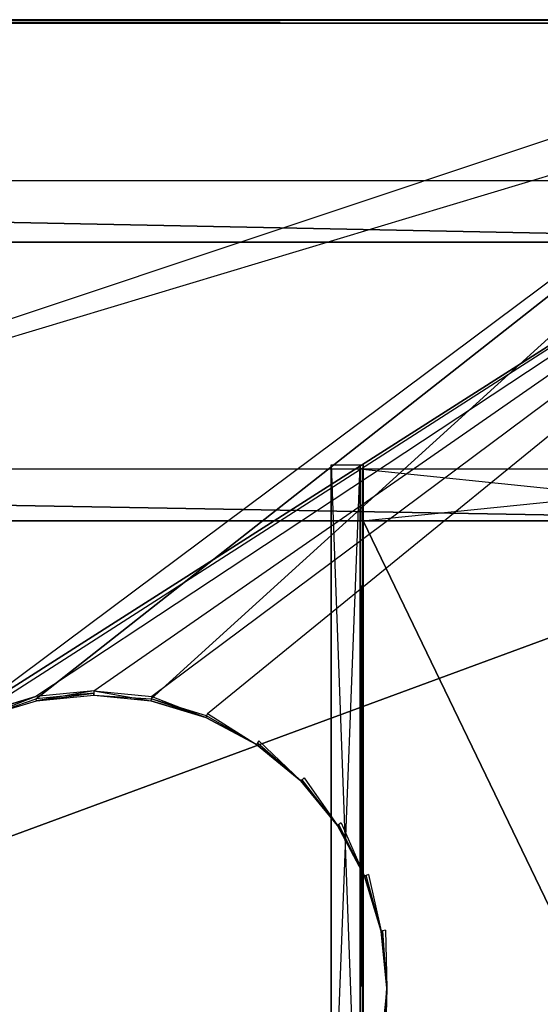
# Model space of a CAD drawing. Extents: x 0 to 1, y -0.5 to 0.
# Tile 22 of 25: x 0.68 to 0.84, y -0.31 to 0. Entities that reach past the tile are written whole.
import ezdxf

# ---------------------------------------------------------------- set-up
doc = ezdxf.new("R2010")
doc.units = 0
for name, color, linetype in [('L11_DRAWERBOX_LEGATO_SIP_9_X_15', 7, 'CONTINUOUS'), ('L15_DRAWERBOX_LEGATO_SIP_3_X_15', 7, 'CONTINUOUS'), ('L17_DRAWERBOX_LEGATO_SIP_6_X_16', 7, 'CONTINUOUS'), ('L26_KORPUS_LEGATO_RWT_X_9620__Y', 7, 'CONTINUOUS'), ('L27_KORPUS_LEGATO_BO_X_9620__Y_', 7, 'CONTINUOUS'), ('L29_PLATTE_LEGATO_N_B12800__0__', 7, 'CONTINUOUS'), ('L2_DRAWERBOX_LEGATO_REL_2_X_879', 7, 'CONTINUOUS'), ('L3_DRAWERBOX_LEGATO_REL_3_X_879', 7, 'CONTINUOUS')]:
    doc.layers.add(name, color=color, linetype=linetype)

msp = doc.modelspace()

# ---------------------------------------------------------------- linework, layer by layer
at = {"layer": 'L11_DRAWERBOX_LEGATO_SIP_9_X_15', "color": 8}
for points, invisible_edges in [([(0.783429, -0.1555, 0.382), (0.939515, -0.4795, 0.382), (0.783429, -0.4795, 0.382), (0.783429, -0.1555, 0.382)], 13), ([(0.939515, -0.4795, 0.382), (0.783429, -0.1555, 0.382), (0.939515, -0.1555, 0.382), (0.939515, -0.4795, 0.382)], 14), ([(0.939515, -0.4795, 0.398), (0.783429, -0.1555, 0.398), (0.783429, -0.4795, 0.398), (0.939515, -0.4795, 0.398)], 13), ([(0.783429, -0.1555, 0.398), (0.939515, -0.4795, 0.398), (0.939515, -0.1555, 0.398), (0.783429, -0.1555, 0.398)], 14), ([(0.783429, -0.4795, 0.398), (0.783429, -0.1555, 0.382), (0.783429, -0.4795, 0.382), (0.783429, -0.4795, 0.398)], 13), ([(0.783429, -0.1555, 0.382), (0.783429, -0.4795, 0.398), (0.783429, -0.1555, 0.398), (0.783429, -0.1555, 0.382)], 14), ([(0.783429, -0.1555, 0.398), (0.939515, -0.1555, 0.382), (0.783429, -0.1555, 0.382), (0.783429, -0.1555, 0.398)], 13), ([(0.939515, -0.1555, 0.382), (0.783429, -0.1555, 0.398), (0.939515, -0.1555, 0.398), (0.939515, -0.1555, 0.382)], 14)]:
    msp.add_3dface(points, dxfattribs=dict(at, invisible_edges=invisible_edges))
at = {"layer": 'L15_DRAWERBOX_LEGATO_SIP_3_X_15', "color": 8}
for points, invisible_edges in [([(0.939515, -0.1555, 0.466), (0.783218, -0.1395, 0.466), (0.783218, -0.1555, 0.466), (0.939515, -0.1555, 0.466)], 13), ([(0.783218, -0.1395, 0.466), (0.939515, -0.1555, 0.466), (0.939515, -0.1395, 0.466), (0.783218, -0.1395, 0.466)], 14), ([(0.783218, -0.1395, 0.466), (0.939515, -0.1395, 0.382), (0.783218, -0.1395, 0.382), (0.783218, -0.1395, 0.466)], 13), ([(0.939515, -0.1395, 0.382), (0.783218, -0.1395, 0.466), (0.939515, -0.1395, 0.466), (0.939515, -0.1395, 0.382)], 14), ([(0.939515, -0.1395, 0.382), (0.783218, -0.1555, 0.382), (0.783218, -0.1395, 0.382), (0.939515, -0.1395, 0.382)], 13), ([(0.783218, -0.1555, 0.382), (0.939515, -0.1395, 0.382), (0.939515, -0.1555, 0.382), (0.783218, -0.1555, 0.382)], 14), ([(0.783218, -0.1555, 0.466), (0.783218, -0.1395, 0.382), (0.783218, -0.1555, 0.382), (0.783218, -0.1555, 0.466)], 13), ([(0.783218, -0.1395, 0.382), (0.783218, -0.1555, 0.466), (0.783218, -0.1395, 0.466), (0.783218, -0.1395, 0.382)], 14), ([(0.939515, -0.1555, 0.382), (0.783218, -0.1555, 0.466), (0.783218, -0.1555, 0.382), (0.939515, -0.1555, 0.382)], 13), ([(0.783218, -0.1555, 0.466), (0.939515, -0.1555, 0.382), (0.939515, -0.1555, 0.466), (0.783218, -0.1555, 0.466)], 14)]:
    msp.add_3dface(points, dxfattribs=dict(at, invisible_edges=invisible_edges))
at = {"layer": 'L17_DRAWERBOX_LEGATO_SIP_6_X_16', "color": 8}
for points, invisible_edges in [([(0.782429, -0.381501, 0.379844), (0.773429, -0.138103, 0.379844), (0.773429, -0.3725, 0.379844), (0.782429, -0.381501, 0.379844)], 13), ([(0.773429, -0.138103, 0.379844), (0.782429, -0.381501, 0.379844), (0.782429, -0.138103, 0.379844), (0.773429, -0.138103, 0.379844)], 14), ([(0.773429, -0.138103, 0.379844), (0.773429, -0.3725, 0.398), (0.773429, -0.3725, 0.379844), (0.773429, -0.138103, 0.379844)], 13), ([(0.773429, -0.3725, 0.398), (0.773429, -0.138103, 0.379844), (0.773429, -0.138103, 0.398), (0.773429, -0.3725, 0.398)], 14), ([(0.782429, -0.138103, 0.398), (0.773429, -0.3725, 0.398), (0.773429, -0.138103, 0.398), (0.782429, -0.138103, 0.398)], 13), ([(0.773429, -0.3725, 0.398), (0.782429, -0.138103, 0.398), (0.782429, -0.381501, 0.398), (0.773429, -0.3725, 0.398)], 14), ([(0.782429, -0.138103, 0.398), (0.773429, -0.138103, 0.379844), (0.782429, -0.138103, 0.379844), (0.782429, -0.138103, 0.398)], 13), ([(0.773429, -0.138103, 0.379844), (0.782429, -0.138103, 0.398), (0.773429, -0.138103, 0.398), (0.773429, -0.138103, 0.379844)], 14), ([(0.782429, -0.138103, 0.398), (0.782429, -0.381501, 0.467), (0.782429, -0.381501, 0.398), (0.782429, -0.138103, 0.398)], 13), ([(0.782429, -0.381501, 0.467), (0.782429, -0.138103, 0.398), (0.782429, -0.138103, 0.467), (0.782429, -0.381501, 0.467)], 14), ([(0.783429, -0.138103, 0.398), (0.782429, -0.138103, 0.467), (0.782429, -0.138103, 0.398), (0.783429, -0.138103, 0.398)], 13), ([(0.782429, -0.138103, 0.467), (0.783429, -0.138103, 0.398), (0.783429, -0.138103, 0.467), (0.782429, -0.138103, 0.467)], 14), ([(0.783429, -0.138103, 0.379844), (0.782429, -0.138103, 0.398), (0.782429, -0.138103, 0.379844), (0.783429, -0.138103, 0.379844)], 13), ([(0.782429, -0.138103, 0.398), (0.783429, -0.138103, 0.379844), (0.783429, -0.138103, 0.398), (0.782429, -0.138103, 0.398)], 14), ([(0.783429, -0.3825, 0.379844), (0.782429, -0.138103, 0.379844), (0.782429, -0.381501, 0.379844), (0.783429, -0.3825, 0.379844)], 13), ([(0.782429, -0.138103, 0.379844), (0.783429, -0.3825, 0.379844), (0.783429, -0.138103, 0.379844), (0.782429, -0.138103, 0.379844)], 14), ([(0.783429, -0.138103, 0.467), (0.782429, -0.381501, 0.467), (0.782429, -0.138103, 0.467), (0.783429, -0.138103, 0.467)], 13), ([(0.782429, -0.381501, 0.467), (0.783429, -0.138103, 0.467), (0.783429, -0.3825, 0.467), (0.782429, -0.381501, 0.467)], 14), ([(0.783429, -0.138103, 0.467), (0.783429, -0.382499, 0.398), (0.783429, -0.3825, 0.467), (0.783429, -0.138103, 0.467)], 13), ([(0.783429, -0.382499, 0.398), (0.783429, -0.138103, 0.467), (0.783429, -0.138103, 0.398), (0.783429, -0.382499, 0.398)], 14), ([(0.783429, -0.382499, 0.398), (0.783429, -0.138103, 0.379844), (0.783429, -0.3825, 0.379844), (0.783429, -0.382499, 0.398)], 13), ([(0.783429, -0.138103, 0.379844), (0.783429, -0.382499, 0.398), (0.783429, -0.138103, 0.398), (0.783429, -0.138103, 0.379844)], 14)]:
    msp.add_3dface(points, dxfattribs=dict(at, invisible_edges=invisible_edges))
at = {"layer": 'L26_KORPUS_LEGATO_RWT_X_9620__Y', "color": 8}
for points, invisible_edges in [([(0.019, -0.05, 0.0005), (0.981, -0.05, 0.1605), (0.981, -0.05, 0.0005), (0.019, -0.05, 0.0005)], 13), ([(0.981, -0.05, 0.1605), (0.019, -0.05, 0.0005), (0.019, -0.05, 0.1605), (0.981, -0.05, 0.1605)], 14), ([(0.019, -0.05, 0.0005), (0.981, -0.069, 0.0005), (0.019, -0.069, 0.0005), (0.019, -0.05, 0.0005)], 13), ([(0.981, -0.069, 0.0005), (0.019, -0.05, 0.0005), (0.981, -0.05, 0.0005), (0.981, -0.069, 0.0005)], 14), ([(0.981, -0.069, 0.1605), (0.019, -0.05, 0.1605), (0.019, -0.069, 0.1605), (0.981, -0.069, 0.1605)], 13), ([(0.019, -0.05, 0.1605), (0.981, -0.069, 0.1605), (0.981, -0.05, 0.1605), (0.019, -0.05, 0.1605)], 14), ([(0.981, -0.069, 0.1605), (0.019, -0.069, 0.0005), (0.981, -0.069, 0.0005), (0.981, -0.069, 0.1605)], 13), ([(0.019, -0.069, 0.0005), (0.981, -0.069, 0.1605), (0.019, -0.069, 0.1605), (0.019, -0.069, 0.0005)], 14)]:
    msp.add_3dface(points, dxfattribs=dict(at, invisible_edges=invisible_edges))
at = {"layer": 'L27_KORPUS_LEGATO_BO_X_9620__Y_', "color": 8}
for points, invisible_edges in [([(0.981, -0.4785, 0.02), (0.019, -0.069, 0.02), (0.019, -0.4785, 0.02), (0.981, -0.4785, 0.02)], 13), ([(0.019, -0.069, 0.02), (0.981, -0.4785, 0.02), (0.981, -0.069, 0.02), (0.019, -0.069, 0.02)], 14), ([(0.019, -0.069, 0.001), (0.981, -0.4785, 0.001), (0.019, -0.4785, 0.001), (0.019, -0.069, 0.001)], 13), ([(0.981, -0.4785, 0.001), (0.019, -0.069, 0.001), (0.981, -0.069, 0.001), (0.981, -0.4785, 0.001)], 14), ([(0.019, -0.069, 0.001), (0.981, -0.069, 0.02), (0.981, -0.069, 0.001), (0.019, -0.069, 0.001)], 13), ([(0.981, -0.069, 0.02), (0.019, -0.069, 0.001), (0.019, -0.069, 0.02), (0.981, -0.069, 0.02)], 14)]:
    msp.add_3dface(points, dxfattribs=dict(at, invisible_edges=invisible_edges))
at = {"layer": 'L29_PLATTE_LEGATO_N_B12800__0__', "color": 8}
for points, invisible_edges in [([(0.001678, 0, 0.544378), (0.99808, 0, 0.548361), (0.99808, 0, 0.544378), (0.001678, 0, 0.544378)], 13), ([(0.99808, 0, 0.548361), (0.001678, 0, 0.544378), (0.001678, 0, 0.548361), (0.99808, 0, 0.548361)], 14), ([(0.001678, 0, 0.548361), (0.99808, 0, 0.55), (0.99808, 0, 0.548361), (0.001678, 0, 0.548361)], 13), ([(0.99808, 0, 0.55), (0.001678, 0, 0.548361), (0.001678, 0, 0.55), (0.99808, 0, 0.55)], 14), ([(0.99808, 0, 0.5432), (0.002692, 0, 0.542564), (0.001678, 0, 0.5432), (0.99808, 0, 0.5432)], 14), ([(0.001678, 0, 0.5432), (0.99808, 0, 0.544378), (0.99808, 0, 0.5432), (0.001678, 0, 0.5432)], 13), ([(0.99808, 0, 0.544378), (0.001678, 0, 0.5432), (0.001678, 0, 0.544378), (0.99808, 0, 0.544378)], 14), ([(0.99808, -0.001197, 0.55), (0.001678, 0, 0.55), (0.001678, -0.001197, 0.55), (0.99808, -0.001197, 0.55)], 13), ([(0.001678, 0, 0.55), (0.99808, -0.001197, 0.55), (0.99808, 0, 0.55), (0.001678, 0, 0.55)], 14), ([(0.997066, 0, 0.542564), (0.049719, 0, 0.513069), (0.002692, 0, 0.542564), (0.997066, 0, 0.542564)], 14), ([(0.002692, 0, 0.542564), (0.99808, 0, 0.5432), (0.997066, 0, 0.542564), (0.002692, 0, 0.542564)], 13), ([(0.049719, 0, 0.513069), (0.997066, 0, 0.542564), (0.950039, 0, 0.513069), (0.049719, 0, 0.513069)], 13), ([(0.950039, 0, 0.513069), (0.051423, 0, 0.512), (0.049719, 0, 0.513069), (0.950039, 0, 0.513069)], 14), ([(0.948335, 0, 0.512), (0.051423, -0.001197, 0.512), (0.051423, 0, 0.512), (0.948335, 0, 0.512)], 13), ([(0.051423, -0.001197, 0.512), (0.948335, 0, 0.512), (0.948335, -0.001197, 0.512), (0.051423, -0.001197, 0.512)], 14), ([(0.051423, 0, 0.512), (0.950039, 0, 0.513069), (0.948335, 0, 0.512), (0.051423, 0, 0.512)], 13), ([(0.001678, -0.300523, 0.55), (0.99808, -0.001197, 0.55), (0.001678, -0.001197, 0.55), (0.001678, -0.300523, 0.55)], 13), ([(0.99808, -0.001197, 0.55), (0.001678, -0.300523, 0.55), (0.648485, -0.223774, 0.55), (0.99808, -0.001197, 0.55)], 10), ([(0.948335, -0.001197, 0.512), (0.051423, -0.300523, 0.512), (0.051423, -0.001197, 0.512), (0.948335, -0.001197, 0.512)], 13), ([(0.051423, -0.300523, 0.512), (0.948335, -0.001197, 0.512), (0.648934, -0.224446, 0.512), (0.051423, -0.300523, 0.512)], 10), ([(0.99808, -0.001197, 0.55), (0.648485, -0.223774, 0.55), (0.664443, -0.215245, 0.55), (0.99808, -0.001197, 0.55)], 10), ([(0.648934, -0.224446, 0.512), (0.948335, -0.001197, 0.512), (0.664753, -0.215991, 0.512), (0.648934, -0.224446, 0.512)], 10), ([(0.99808, -0.001197, 0.55), (0.664443, -0.215245, 0.55), (0.681759, -0.209992, 0.55), (0.99808, -0.001197, 0.55)], 13), ([(0.664753, -0.215991, 0.512), (0.948335, -0.001197, 0.512), (0.681917, -0.210785, 0.512), (0.664753, -0.215991, 0.512)], 13), ([(0.99808, -0.001197, 0.55), (0.681759, -0.209992, 0.55), (0.699767, -0.208218, 0.55), (0.99808, -0.001197, 0.55)], 10), ([(0.681917, -0.210785, 0.512), (0.948335, -0.001197, 0.512), (0.699767, -0.209027, 0.512), (0.681917, -0.210785, 0.512)], 10), ([(0.99808, -0.001197, 0.55), (0.699767, -0.208218, 0.55), (0.717774, -0.209992, 0.55), (0.99808, -0.001197, 0.55)], 13), ([(0.699767, -0.209027, 0.512), (0.948335, -0.001197, 0.512), (0.717617, -0.210785, 0.512), (0.699767, -0.209027, 0.512)], 13), ([(0.717617, -0.210785, 0.512), (0.948335, -0.001197, 0.512), (0.734781, -0.215991, 0.512), (0.717617, -0.210785, 0.512)], 10), ([(0.99808, -0.001197, 0.55), (0.717774, -0.209992, 0.55), (0.73509, -0.215245, 0.55), (0.99808, -0.001197, 0.55)], 10), ([(0.734781, -0.215991, 0.512), (0.948335, -0.001197, 0.512), (0.750599, -0.224447, 0.512), (0.734781, -0.215991, 0.512)], 15), ([(0.99808, -0.001197, 0.55), (0.73509, -0.215245, 0.55), (0.751048, -0.223774, 0.55), (0.99808, -0.001197, 0.55)], 15), ([(0.750599, -0.224447, 0.512), (0.948335, -0.001197, 0.512), (0.764464, -0.235825, 0.512), (0.750599, -0.224447, 0.512)], 15), ([(0.99808, -0.001197, 0.55), (0.751048, -0.223774, 0.55), (0.765036, -0.235254, 0.55), (0.99808, -0.001197, 0.55)], 15), ([(0.764464, -0.235825, 0.512), (0.948335, -0.001197, 0.512), (0.775843, -0.24969, 0.512), (0.764464, -0.235825, 0.512)], 15), ([(0.99808, -0.001197, 0.55), (0.765036, -0.235254, 0.55), (0.776515, -0.249241, 0.55), (0.99808, -0.001197, 0.55)], 15), ([(0.775843, -0.24969, 0.512), (0.948335, -0.001197, 0.512), (0.784298, -0.265509, 0.512), (0.775843, -0.24969, 0.512)], 15), ([(0.99808, -0.001197, 0.55), (0.776515, -0.249241, 0.55), (0.785045, -0.265199, 0.55), (0.99808, -0.001197, 0.55)], 15), ([(0.784298, -0.265509, 0.512), (0.948335, -0.001197, 0.512), (0.789505, -0.282673, 0.512), (0.784298, -0.265509, 0.512)], 15), ([(0.99808, -0.001197, 0.55), (0.785045, -0.265199, 0.55), (0.790297, -0.282515, 0.55), (0.99808, -0.001197, 0.55)], 15), ([(0.789505, -0.282673, 0.512), (0.948335, -0.001197, 0.512), (0.791263, -0.300523, 0.512), (0.789505, -0.282673, 0.512)], 15), ([(0.99808, -0.001197, 0.55), (0.790297, -0.282515, 0.55), (0.792071, -0.300523, 0.55), (0.99808, -0.001197, 0.55)], 15), ([(0.791263, -0.300523, 0.512), (0.948335, -0.001197, 0.512), (0.948336, -0.300523, 0.512), (0.791263, -0.300523, 0.512)], 15), ([(0.99808, -0.001197, 0.55), (0.792071, -0.300523, 0.55), (0.99808, -0.300523, 0.55), (0.99808, -0.001197, 0.55)], 15), ([(0.664962, -0.216498, 0.55), (0.681759, -0.209992, 0.55), (0.664443, -0.215245, 0.55), (0.664962, -0.216498, 0.55)], 13), ([(0.681917, -0.210785, 0.512), (0.664962, -0.216498, 0.512), (0.664753, -0.215991, 0.512), (0.681917, -0.210785, 0.512)], 13), ([(0.681759, -0.209992, 0.55), (0.664962, -0.216498, 0.55), (0.682024, -0.211322, 0.55), (0.681759, -0.209992, 0.55)], 14), ([(0.664962, -0.216498, 0.512), (0.681917, -0.210785, 0.512), (0.682024, -0.211322, 0.512), (0.664962, -0.216498, 0.512)], 14), ([(0.682024, -0.211322, 0.55), (0.699767, -0.208218, 0.55), (0.681759, -0.209992, 0.55), (0.682024, -0.211322, 0.55)], 13), ([(0.699767, -0.209027, 0.512), (0.682024, -0.211322, 0.512), (0.681917, -0.210785, 0.512), (0.699767, -0.209027, 0.512)], 13), ([(0.699767, -0.208218, 0.55), (0.682024, -0.211322, 0.55), (0.699767, -0.209575, 0.55), (0.699767, -0.208218, 0.55)], 14), ([(0.682024, -0.211322, 0.512), (0.699767, -0.209027, 0.512), (0.699767, -0.209575, 0.512), (0.682024, -0.211322, 0.512)], 14), ([(0.699767, -0.209575, 0.55), (0.682024, -0.211322, 0.549138), (0.699767, -0.209575, 0.549138), (0.699767, -0.209575, 0.55)], 13), ([(0.682024, -0.211322, 0.549138), (0.699767, -0.209575, 0.55), (0.682024, -0.211322, 0.55), (0.682024, -0.211322, 0.549138)], 14), ([(0.699767, -0.209575, 0.512861), (0.682024, -0.211322, 0.512), (0.699767, -0.209575, 0.512), (0.699767, -0.209575, 0.512861)], 13), ([(0.682024, -0.211322, 0.512), (0.699767, -0.209575, 0.512861), (0.682024, -0.211322, 0.512861), (0.682024, -0.211322, 0.512)], 14), ([(0.699767, -0.209575, 0.549138), (0.682024, -0.211322, 0.512861), (0.699767, -0.209575, 0.512861), (0.699767, -0.209575, 0.549138)], 13), ([(0.682024, -0.211322, 0.512861), (0.699767, -0.209575, 0.549138), (0.682024, -0.211322, 0.549138), (0.682024, -0.211322, 0.512861)], 14), ([(0.71751, -0.211322, 0.55), (0.699767, -0.208218, 0.55), (0.699767, -0.209575, 0.55), (0.71751, -0.211322, 0.55)], 13), ([(0.699767, -0.208218, 0.55), (0.71751, -0.211322, 0.55), (0.717774, -0.209992, 0.55), (0.699767, -0.208218, 0.55)], 14), ([(0.717617, -0.210785, 0.512), (0.699767, -0.209575, 0.512), (0.699767, -0.209027, 0.512), (0.717617, -0.210785, 0.512)], 13), ([(0.71751, -0.211322, 0.549138), (0.699767, -0.209575, 0.55), (0.699767, -0.209575, 0.549138), (0.71751, -0.211322, 0.549138)], 13), ([(0.699767, -0.209575, 0.55), (0.71751, -0.211322, 0.549138), (0.71751, -0.211322, 0.55), (0.699767, -0.209575, 0.55)], 14), ([(0.71751, -0.211322, 0.512), (0.699767, -0.209575, 0.512861), (0.699767, -0.209575, 0.512), (0.71751, -0.211322, 0.512)], 13), ([(0.699767, -0.209575, 0.512861), (0.71751, -0.211322, 0.512), (0.71751, -0.211322, 0.512861), (0.699767, -0.209575, 0.512861)], 14), ([(0.71751, -0.211322, 0.512861), (0.699767, -0.209575, 0.549138), (0.699767, -0.209575, 0.512861), (0.71751, -0.211322, 0.512861)], 13), ([(0.699767, -0.209575, 0.549138), (0.71751, -0.211322, 0.512861), (0.71751, -0.211322, 0.549138), (0.699767, -0.209575, 0.549138)], 14), ([(0.699767, -0.209575, 0.512), (0.717617, -0.210785, 0.512), (0.71751, -0.211322, 0.512), (0.699767, -0.209575, 0.512)], 14), ([(0.734571, -0.216498, 0.55), (0.717774, -0.209992, 0.55), (0.71751, -0.211322, 0.55), (0.734571, -0.216498, 0.55)], 13), ([(0.717617, -0.210785, 0.512), (0.734571, -0.216498, 0.512), (0.71751, -0.211322, 0.512), (0.717617, -0.210785, 0.512)], 13), ([(0.734571, -0.216498, 0.512), (0.717617, -0.210785, 0.512), (0.734781, -0.215991, 0.512), (0.734571, -0.216498, 0.512)], 14), ([(0.717774, -0.209992, 0.55), (0.734571, -0.216498, 0.55), (0.73509, -0.215245, 0.55), (0.717774, -0.209992, 0.55)], 14), ([(0.682024, -0.211322, 0.55), (0.664962, -0.216498, 0.549138), (0.682024, -0.211322, 0.549138), (0.682024, -0.211322, 0.55)], 13), ([(0.664962, -0.216498, 0.549138), (0.682024, -0.211322, 0.55), (0.664962, -0.216498, 0.55), (0.664962, -0.216498, 0.549138)], 14), ([(0.682024, -0.211322, 0.512861), (0.664962, -0.216498, 0.512), (0.682024, -0.211322, 0.512), (0.682024, -0.211322, 0.512861)], 13), ([(0.664962, -0.216498, 0.512), (0.682024, -0.211322, 0.512861), (0.664962, -0.216498, 0.512861), (0.664962, -0.216498, 0.512)], 14), ([(0.682024, -0.211322, 0.549138), (0.664962, -0.216498, 0.512861), (0.682024, -0.211322, 0.512861), (0.682024, -0.211322, 0.549138)], 13), ([(0.664962, -0.216498, 0.512861), (0.682024, -0.211322, 0.549138), (0.664962, -0.216498, 0.549138), (0.664962, -0.216498, 0.512861)], 14), ([(0.734571, -0.216498, 0.55), (0.71751, -0.211322, 0.549138), (0.734571, -0.216498, 0.549138), (0.734571, -0.216498, 0.55)], 13), ([(0.71751, -0.211322, 0.549138), (0.734571, -0.216498, 0.55), (0.71751, -0.211322, 0.55), (0.71751, -0.211322, 0.549138)], 14), ([(0.734571, -0.216498, 0.512), (0.71751, -0.211322, 0.512861), (0.71751, -0.211322, 0.512), (0.734571, -0.216498, 0.512)], 13), ([(0.71751, -0.211322, 0.512861), (0.734571, -0.216498, 0.512), (0.734571, -0.216498, 0.512861), (0.71751, -0.211322, 0.512861)], 14), ([(0.734571, -0.216498, 0.549138), (0.71751, -0.211322, 0.512861), (0.734571, -0.216498, 0.512861), (0.734571, -0.216498, 0.549138)], 13), ([(0.71751, -0.211322, 0.512861), (0.734571, -0.216498, 0.549138), (0.71751, -0.211322, 0.549138), (0.71751, -0.211322, 0.512861)], 14), ([(0.750295, -0.224902, 0.55), (0.73509, -0.215245, 0.55), (0.734571, -0.216498, 0.55), (0.750295, -0.224902, 0.55)], 13), ([(0.734781, -0.215991, 0.512), (0.750295, -0.224902, 0.512), (0.734571, -0.216498, 0.512), (0.734781, -0.215991, 0.512)], 13), ([(0.750295, -0.224902, 0.549138), (0.734571, -0.216498, 0.55), (0.734571, -0.216498, 0.549138), (0.750295, -0.224902, 0.549138)], 13), ([(0.734571, -0.216498, 0.55), (0.750295, -0.224902, 0.549138), (0.750295, -0.224902, 0.55), (0.734571, -0.216498, 0.55)], 14), ([(0.750295, -0.224902, 0.512), (0.734571, -0.216498, 0.512861), (0.734571, -0.216498, 0.512), (0.750295, -0.224902, 0.512)], 13), ([(0.734571, -0.216498, 0.512861), (0.750295, -0.224902, 0.512), (0.750295, -0.224902, 0.512861), (0.734571, -0.216498, 0.512861)], 14), ([(0.750295, -0.224902, 0.512861), (0.734571, -0.216498, 0.549138), (0.734571, -0.216498, 0.512861), (0.750295, -0.224902, 0.512861)], 13), ([(0.734571, -0.216498, 0.549138), (0.750295, -0.224902, 0.512861), (0.750295, -0.224902, 0.549138), (0.734571, -0.216498, 0.549138)], 14), ([(0.750295, -0.224902, 0.512), (0.734781, -0.215991, 0.512), (0.750599, -0.224447, 0.512), (0.750295, -0.224902, 0.512)], 14), ([(0.73509, -0.215245, 0.55), (0.750295, -0.224902, 0.55), (0.751048, -0.223774, 0.55), (0.73509, -0.215245, 0.55)], 14), ([(0.764077, -0.236213, 0.55), (0.751048, -0.223774, 0.55), (0.750295, -0.224902, 0.55), (0.764077, -0.236213, 0.55)], 13), ([(0.750599, -0.224447, 0.512), (0.764077, -0.236213, 0.512), (0.750295, -0.224902, 0.512), (0.750599, -0.224447, 0.512)], 13), ([(0.764077, -0.236213, 0.549138), (0.750295, -0.224902, 0.55), (0.750295, -0.224902, 0.549138), (0.764077, -0.236213, 0.549138)], 13), ([(0.750295, -0.224902, 0.55), (0.764077, -0.236213, 0.549138), (0.764077, -0.236213, 0.55), (0.750295, -0.224902, 0.55)], 14), ([(0.764077, -0.236213, 0.512), (0.750295, -0.224902, 0.512861), (0.750295, -0.224902, 0.512), (0.764077, -0.236213, 0.512)], 13), ([(0.750295, -0.224902, 0.512861), (0.764077, -0.236213, 0.512), (0.764077, -0.236213, 0.512861), (0.750295, -0.224902, 0.512861)], 14), ([(0.764077, -0.236213, 0.512861), (0.750295, -0.224902, 0.549138), (0.750295, -0.224902, 0.512861), (0.764077, -0.236213, 0.512861)], 13), ([(0.750295, -0.224902, 0.549138), (0.764077, -0.236213, 0.512861), (0.764077, -0.236213, 0.549138), (0.750295, -0.224902, 0.549138)], 14), ([(0.764077, -0.236213, 0.512), (0.750599, -0.224447, 0.512), (0.764464, -0.235825, 0.512), (0.764077, -0.236213, 0.512)], 14), ([(0.751048, -0.223774, 0.55), (0.764077, -0.236213, 0.55), (0.765036, -0.235254, 0.55), (0.751048, -0.223774, 0.55)], 14), ([(0.775387, -0.249995, 0.55), (0.765036, -0.235254, 0.55), (0.764077, -0.236213, 0.55), (0.775387, -0.249995, 0.55)], 13), ([(0.764464, -0.235825, 0.512), (0.775387, -0.249995, 0.512), (0.764077, -0.236213, 0.512), (0.764464, -0.235825, 0.512)], 13), ([(0.775387, -0.249995, 0.55), (0.764077, -0.236213, 0.549138), (0.775387, -0.249995, 0.549138), (0.775387, -0.249995, 0.55)], 13), ([(0.764077, -0.236213, 0.549138), (0.775387, -0.249995, 0.55), (0.764077, -0.236213, 0.55), (0.764077, -0.236213, 0.549138)], 14), ([(0.775387, -0.249995, 0.512861), (0.764077, -0.236213, 0.512), (0.775387, -0.249995, 0.512), (0.775387, -0.249995, 0.512861)], 13), ([(0.764077, -0.236213, 0.512), (0.775387, -0.249995, 0.512861), (0.764077, -0.236213, 0.512861), (0.764077, -0.236213, 0.512)], 14), ([(0.775387, -0.249995, 0.549138), (0.764077, -0.236213, 0.512861), (0.775387, -0.249995, 0.512861), (0.775387, -0.249995, 0.549138)], 13), ([(0.764077, -0.236213, 0.512861), (0.775387, -0.249995, 0.549138), (0.764077, -0.236213, 0.549138), (0.764077, -0.236213, 0.512861)], 14), ([(0.775387, -0.249995, 0.512), (0.764464, -0.235825, 0.512), (0.775843, -0.24969, 0.512), (0.775387, -0.249995, 0.512)], 14), ([(0.765036, -0.235254, 0.55), (0.775387, -0.249995, 0.55), (0.776515, -0.249241, 0.55), (0.765036, -0.235254, 0.55)], 14), ([(0.783792, -0.265719, 0.55), (0.776515, -0.249241, 0.55), (0.775387, -0.249995, 0.55), (0.783792, -0.265719, 0.55)], 13), ([(0.775843, -0.24969, 0.512), (0.783792, -0.265719, 0.512), (0.775387, -0.249995, 0.512), (0.775843, -0.24969, 0.512)], 13), ([(0.783792, -0.265719, 0.55), (0.775387, -0.249995, 0.549138), (0.783792, -0.265719, 0.549138), (0.783792, -0.265719, 0.55)], 13), ([(0.775387, -0.249995, 0.549138), (0.783792, -0.265719, 0.55), (0.775387, -0.249995, 0.55), (0.775387, -0.249995, 0.549138)], 14), ([(0.783792, -0.265719, 0.512861), (0.775387, -0.249995, 0.512), (0.783792, -0.265719, 0.512), (0.783792, -0.265719, 0.512861)], 13), ([(0.775387, -0.249995, 0.512), (0.783792, -0.265719, 0.512861), (0.775387, -0.249995, 0.512861), (0.775387, -0.249995, 0.512)], 14), ([(0.783792, -0.265719, 0.549138), (0.775387, -0.249995, 0.512861), (0.783792, -0.265719, 0.512861), (0.783792, -0.265719, 0.549138)], 13), ([(0.775387, -0.249995, 0.512861), (0.783792, -0.265719, 0.549138), (0.775387, -0.249995, 0.549138), (0.775387, -0.249995, 0.512861)], 14), ([(0.783792, -0.265719, 0.512), (0.775843, -0.24969, 0.512), (0.784298, -0.265509, 0.512), (0.783792, -0.265719, 0.512)], 14), ([(0.776515, -0.249241, 0.55), (0.783792, -0.265719, 0.55), (0.785045, -0.265199, 0.55), (0.776515, -0.249241, 0.55)], 14), ([(0.788967, -0.28278, 0.55), (0.785045, -0.265199, 0.55), (0.783792, -0.265719, 0.55), (0.788967, -0.28278, 0.55)], 13), ([(0.784298, -0.265509, 0.512), (0.788967, -0.28278, 0.512), (0.783792, -0.265719, 0.512), (0.784298, -0.265509, 0.512)], 13), ([(0.788967, -0.28278, 0.55), (0.783792, -0.265719, 0.549138), (0.788967, -0.28278, 0.549138), (0.788967, -0.28278, 0.55)], 13), ([(0.783792, -0.265719, 0.549138), (0.788967, -0.28278, 0.55), (0.783792, -0.265719, 0.55), (0.783792, -0.265719, 0.549138)], 14), ([(0.788967, -0.28278, 0.512861), (0.783792, -0.265719, 0.512), (0.788967, -0.28278, 0.512), (0.788967, -0.28278, 0.512861)], 13), ([(0.783792, -0.265719, 0.512), (0.788967, -0.28278, 0.512861), (0.783792, -0.265719, 0.512861), (0.783792, -0.265719, 0.512)], 14), ([(0.788967, -0.28278, 0.549138), (0.783792, -0.265719, 0.512861), (0.788967, -0.28278, 0.512861), (0.788967, -0.28278, 0.549138)], 13), ([(0.783792, -0.265719, 0.512861), (0.788967, -0.28278, 0.549138), (0.783792, -0.265719, 0.549138), (0.783792, -0.265719, 0.512861)], 14), ([(0.788967, -0.28278, 0.512), (0.784298, -0.265509, 0.512), (0.789505, -0.282673, 0.512), (0.788967, -0.28278, 0.512)], 14), ([(0.785045, -0.265199, 0.55), (0.788967, -0.28278, 0.55), (0.790297, -0.282515, 0.55), (0.785045, -0.265199, 0.55)], 14), ([(0.790715, -0.300523, 0.55), (0.790297, -0.282515, 0.55), (0.788967, -0.28278, 0.55), (0.790715, -0.300523, 0.55)], 13), ([(0.789505, -0.282673, 0.512), (0.790715, -0.300523, 0.512), (0.788967, -0.28278, 0.512), (0.789505, -0.282673, 0.512)], 13), ([(0.790715, -0.300523, 0.55), (0.788967, -0.28278, 0.549138), (0.790715, -0.300523, 0.549138), (0.790715, -0.300523, 0.55)], 13), ([(0.788967, -0.28278, 0.549138), (0.790715, -0.300523, 0.55), (0.788967, -0.28278, 0.55), (0.788967, -0.28278, 0.549138)], 14), ([(0.790715, -0.300523, 0.512861), (0.788967, -0.28278, 0.512), (0.790715, -0.300523, 0.512), (0.790715, -0.300523, 0.512861)], 13), ([(0.788967, -0.28278, 0.512), (0.790715, -0.300523, 0.512861), (0.788967, -0.28278, 0.512861), (0.788967, -0.28278, 0.512)], 14), ([(0.790715, -0.300523, 0.549138), (0.788967, -0.28278, 0.512861), (0.790715, -0.300523, 0.512861), (0.790715, -0.300523, 0.549138)], 13), ([(0.788967, -0.28278, 0.512861), (0.790715, -0.300523, 0.549138), (0.788967, -0.28278, 0.549138), (0.788967, -0.28278, 0.512861)], 14), ([(0.790715, -0.300523, 0.512), (0.789505, -0.282673, 0.512), (0.791263, -0.300523, 0.512), (0.790715, -0.300523, 0.512)], 14), ([(0.790297, -0.282515, 0.55), (0.790715, -0.300523, 0.55), (0.792071, -0.300523, 0.55), (0.790297, -0.282515, 0.55)], 14), ([(0.99808, -0.498375, 0.55), (0.001678, -0.300523, 0.55), (0.001678, -0.498375, 0.55), (0.99808, -0.498375, 0.55)], 13), ([(0.001678, -0.300523, 0.55), (0.99808, -0.498375, 0.55), (0.664443, -0.385801, 0.55), (0.001678, -0.300523, 0.55)], 10), ([(0.788967, -0.318266, 0.55), (0.790715, -0.300523, 0.549138), (0.788967, -0.318266, 0.549138), (0.788967, -0.318266, 0.55)], 13), ([(0.790715, -0.300523, 0.549138), (0.788967, -0.318266, 0.55), (0.790715, -0.300523, 0.55), (0.790715, -0.300523, 0.549138)], 14), ([(0.788967, -0.318266, 0.512861), (0.790715, -0.300523, 0.512), (0.788967, -0.318266, 0.512), (0.788967, -0.318266, 0.512861)], 13), ([(0.790715, -0.300523, 0.512), (0.788967, -0.318266, 0.512861), (0.790715, -0.300523, 0.512861), (0.790715, -0.300523, 0.512)], 14), ([(0.788967, -0.318266, 0.549138), (0.790715, -0.300523, 0.512861), (0.788967, -0.318266, 0.512861), (0.788967, -0.318266, 0.549138)], 13), ([(0.790715, -0.300523, 0.512861), (0.788967, -0.318266, 0.549138), (0.790715, -0.300523, 0.549138), (0.790715, -0.300523, 0.512861)], 14), ([(0.790297, -0.318531, 0.55), (0.790715, -0.300523, 0.55), (0.788967, -0.318266, 0.55), (0.790297, -0.318531, 0.55)], 13), ([(0.790715, -0.300523, 0.512), (0.789505, -0.318373, 0.512), (0.788967, -0.318266, 0.512), (0.790715, -0.300523, 0.512)], 13), ([(0.789505, -0.318373, 0.512), (0.790715, -0.300523, 0.512), (0.791263, -0.300523, 0.512), (0.789505, -0.318373, 0.512)], 14), ([(0.948336, -0.448631, 0.512), (0.789505, -0.318373, 0.512), (0.791263, -0.300523, 0.512), (0.948336, -0.448631, 0.512)], 15), ([(0.790715, -0.300523, 0.55), (0.790297, -0.318531, 0.55), (0.792071, -0.300523, 0.55), (0.790715, -0.300523, 0.55)], 14), ([(0.790297, -0.318531, 0.55), (0.99808, -0.498375, 0.55), (0.792071, -0.300523, 0.55), (0.790297, -0.318531, 0.55)], 15), ([(0.948336, -0.448631, 0.512), (0.791263, -0.300523, 0.512), (0.948336, -0.300523, 0.512), (0.948336, -0.448631, 0.512)], 15), ([(0.792071, -0.300523, 0.55), (0.99808, -0.498375, 0.55), (0.99808, -0.300523, 0.55), (0.792071, -0.300523, 0.55)], 15)]:
    msp.add_3dface(points, dxfattribs=dict(at, invisible_edges=invisible_edges))
at = {"layer": 'L2_DRAWERBOX_LEGATO_REL_2_X_879', "color": 8}
for points, invisible_edges in [([(0.939515, -0.1555, 0.167), (0.060485, -0.1395, 0.167), (0.060485, -0.1555, 0.167), (0.939515, -0.1555, 0.167)], 13), ([(0.060485, -0.1395, 0.167), (0.939515, -0.1555, 0.167), (0.939515, -0.1395, 0.167), (0.060485, -0.1395, 0.167)], 14), ([(0.060485, -0.1395, 0.167), (0.939515, -0.1395, 0.032), (0.060485, -0.1395, 0.032), (0.060485, -0.1395, 0.167)], 13), ([(0.939515, -0.1395, 0.032), (0.060485, -0.1395, 0.167), (0.939515, -0.1395, 0.167), (0.939515, -0.1395, 0.032)], 14), ([(0.060485, -0.1395, 0.032), (0.939515, -0.1555, 0.032), (0.060485, -0.1555, 0.032), (0.060485, -0.1395, 0.032)], 13), ([(0.939515, -0.1555, 0.032), (0.060485, -0.1395, 0.032), (0.939515, -0.1395, 0.032), (0.939515, -0.1555, 0.032)], 14), ([(0.939515, -0.1555, 0.032), (0.060485, -0.1555, 0.167), (0.060485, -0.1555, 0.032), (0.939515, -0.1555, 0.032)], 13), ([(0.060485, -0.1555, 0.167), (0.939515, -0.1555, 0.032), (0.939515, -0.1555, 0.167), (0.060485, -0.1555, 0.167)], 14)]:
    msp.add_3dface(points, dxfattribs=dict(at, invisible_edges=invisible_edges))
at = {"layer": 'L3_DRAWERBOX_LEGATO_REL_3_X_879', "color": 8}
for points, invisible_edges in [([(0.060485, -0.1555, 0.048), (0.939515, -0.1555, 0.032), (0.060485, -0.1555, 0.032), (0.060485, -0.1555, 0.048)], 13), ([(0.939515, -0.1555, 0.032), (0.060485, -0.1555, 0.048), (0.939515, -0.1555, 0.048), (0.939515, -0.1555, 0.032)], 14), ([(0.060485, -0.4795, 0.048), (0.939515, -0.1555, 0.048), (0.060485, -0.1555, 0.048), (0.060485, -0.4795, 0.048)], 13), ([(0.939515, -0.1555, 0.048), (0.060485, -0.4795, 0.048), (0.939515, -0.4795, 0.048), (0.939515, -0.1555, 0.048)], 14), ([(0.939515, -0.1555, 0.032), (0.060485, -0.4795, 0.032), (0.060485, -0.1555, 0.032), (0.939515, -0.1555, 0.032)], 13), ([(0.060485, -0.4795, 0.032), (0.939515, -0.1555, 0.032), (0.939515, -0.4795, 0.032), (0.060485, -0.4795, 0.032)], 14)]:
    msp.add_3dface(points, dxfattribs=dict(at, invisible_edges=invisible_edges))

doc.saveas('drawing.dxf')
